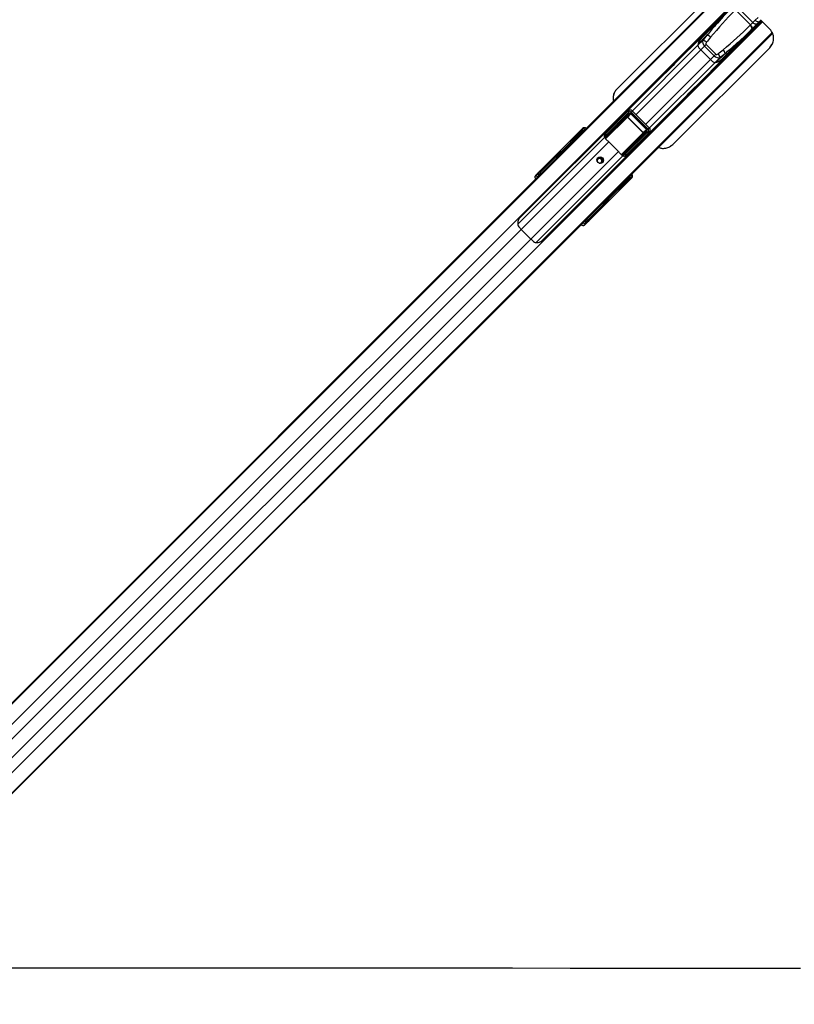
# Model space of a CAD drawing. Header units: millimetres. Extents: x 10 to 13239, y 20 to 10604.
# Tile 84 of 132: x 4197 to 4773, y 7202 to 7934. Entities that reach past the tile are written whole.
import ezdxf

# ---------------------------------------------------------------- set-up
doc = ezdxf.new("R2010")
doc.units = ezdxf.units.MM

msp = doc.modelspace()

# ---------------------------------------------------------------- linework, layer by layer
at = {"color": 8, "linetype": 'Continuous', "lineweight": 25}
for p, q in [((4002.25, 7236.71), (4722.74, 7957.2)), ((4608.71, 7843.68), (4722.34, 7957.3)), ((4010.14, 7229.32), (4731.38, 7950.57)), ((4028.03, 7211.43), (4749.27, 7932.68)), ((4737.31, 7922.68), (4748.21, 7933.59)), ((4743.71, 7933.84), (4745.89, 7936.03)), ((4748.02, 7933.91), (4746.95, 7932.83)), ((4035.41, 7203.55), (4756.5, 7924.63)), ((4642.43, 7810.06), (4756.64, 7924.27)), ((4652.47, 7866.49), (4701.19, 7915.21)), ((4655.23, 7863.73), (4703.28, 7911.77)), ((4662.43, 7856.53), (4710.47, 7904.58)), ((4665.2, 7853.77), (4713.92, 7902.49)), ((4652.43, 7866.53), (4651.49, 7865.58)), ((4632.45, 7845.78), (4648.4, 7861.73)), ((4648.63, 7861.61), (4632.6, 7845.58)), ((4615.89, 7851.6), (4616.12, 7851.83)), ((4616.03, 7851.46), (4616.26, 7851.69)), ((4616.42, 7851.66), (4616.41, 7851.67)), ((4644.32, 7833.93), (4660.32, 7849.93)), ((4660.44, 7849.7), (4644.5, 7833.76)), ((4665.23, 7853.73), (4664.29, 7852.79)), ((4567.3, 7782.14), (4631.81, 7846.66)), ((4569.89, 7778.15), (4635.07, 7843.33)), ((4607.41, 7842.65), (4606.62, 7843.31)), ((4606.69, 7843.44), (4607.51, 7842.75)), ((4611.17, 7846.41), (4610.92, 7846.66)), ((4611.36, 7847.11), (4611.62, 7846.86)), ((4611.74, 7848.43), (4611.45, 7848.13)), ((4612.52, 7847.76), (4611.84, 7848.32)), ((4612.12, 7847.87), (4611.89, 7847.64)), ((4612.15, 7847.39), (4611.89, 7847.64)), ((4611.91, 7848.45), (4612.62, 7847.86)), ((4631.94, 7846.6), (4632.36, 7847.13)), ((4576.85, 7771.19), (4642.03, 7836.37)), ((4580.84, 7768.6), (4645.36, 7833.11)), ((4647.14, 7832.96), (4647.63, 7833.6)), ((4583.94, 7820.62), (4584.62, 7819.86)), ((4583.7, 7818.93), (4583.19, 7819.5)), ((4645.56, 7812.92), (4645.81, 7812.66)), ((4646.34, 7813.19), (4646.09, 7813.44)), ((4646.58, 7813.42), (4646.34, 7813.19)), ((4647.02, 7813.14), (4646.46, 7813.81)), ((4646.56, 7813.92), (4647.16, 7813.21)), ((4646.84, 7812.75), (4647.13, 7813.04)), ((4650.39, 7817.56), (4650.16, 7817.33)), ((4650.53, 7817.42), (4650.3, 7817.19)), ((4650.37, 7817.71), (4650.36, 7817.72)), ((4650.7, 7816.53), (4650.66, 7816.49)), ((4642.01, 7807.92), (4641.35, 7808.71)), ((4641.45, 7808.81), (4642.14, 7807.99)), ((4645.37, 7812.21), (4645.11, 7812.47)), ((4646.74, 7812.53), (4646.7, 7812.49)), ((4618.2, 7784.49), (4617.64, 7784.99)), ((4618.56, 7785.92), (4619.32, 7785.24)), ((4041.34, 7249.6), (4569.89, 7778.15)), ((4048.31, 7242.64), (4576.85, 7771.19))]:
    msp.add_line(p, q, dxfattribs=at)
at = {"color": 7, "linetype": 'Continuous', "lineweight": 25}
for p, q in [((4607.24, 7842.48), (4722.12, 7957.36)), ((4713.15, 7954.8), (4641.06, 7882.9)), ((4732.01, 7949.93), (4568.64, 7786.56)), ((4726.1, 7942.81), (4703.55, 7920.26)), ((4740.21, 7930.34), (4729.04, 7941.51)), ((4730.79, 7943.26), (4741.96, 7932.09)), ((4585.26, 7769.94), (4748.63, 7933.31)), ((4739.88, 7930.01), (4740.21, 7930.34)), ((4741.96, 7932.09), (4740.21, 7930.34)), ((4740.21, 7930.34), (4740.21, 7930.34)), ((4745.34, 7931.22), (4741.84, 7927.72)), ((4741.96, 7932.09), (4743.71, 7933.83)), ((4741.96, 7932.09), (4741.96, 7932.09)), ((4743.71, 7933.83), (4743.71, 7933.84)), ((4746.95, 7932.83), (4745.34, 7931.22)), ((4748.02, 7933.91), (4746.95, 7932.83)), ((4754.51, 7927.47), (4747.65, 7934.28)), ((4641.24, 7808.59), (4756.71, 7924.07)), ((4701.37, 7916.14), (4707.93, 7922.69)), ((4741.51, 7927.39), (4718.96, 7904.85)), ((4737.05, 7922.93), (4737.31, 7922.68)), ((4741.84, 7927.72), (4741.51, 7927.39)), ((4704.49, 7922.06), (4684.6, 7902.17)), ((4704.89, 7918.92), (4701.19, 7915.21)), ((4706.09, 7914.58), (4707.22, 7915.71)), ((4707.22, 7915.71), (4714.42, 7908.52)), ((4754.56, 7913.42), (4756.28, 7915.88)), ((4682.45, 7841.5), (4754.55, 7913.4)), ((4682.46, 7841.52), (4754.56, 7913.42)), ((4706.09, 7914.58), (4703.28, 7911.77)), ((4710.47, 7904.58), (4703.28, 7911.77)), ((4713.28, 7907.39), (4706.09, 7914.58)), ((4713.28, 7907.39), (4714.42, 7908.52)), ((4714.84, 7902.67), (4721.39, 7909.23)), ((4754.56, 7913.42), (4754.55, 7913.4)), ((4700.87, 7885.9), (4720.76, 7905.79)), ((4713.28, 7907.39), (4710.47, 7904.58)), ((4717.62, 7906.19), (4713.92, 7902.49)), ((4677.19, 7894.75), (4646.87, 7864.43)), ((4663.13, 7848.17), (4693.45, 7878.48)), ((4632.51, 7849.43), (4649.43, 7866.39)), ((4649.92, 7865.46), (4632.63, 7848.13)), ((4632.7, 7847.14), (4649.92, 7864.36)), ((4650.39, 7864.12), (4633.17, 7846.9)), ((4639.55, 7857.14), (4646.58, 7864.17)), ((4645.93, 7863.85), (4646.09, 7863.69)), ((4645.94, 7863.86), (4646.1, 7863.7)), ((4649.43, 7866.39), (4646.58, 7864.17)), ((4649.67, 7866.6), (4646.84, 7864.4)), ((4648.4, 7861.73), (4650.39, 7864.12)), ((4651.26, 7864.33), (4649.12, 7861.76)), ((4651.26, 7864.33), (4651.47, 7864.54)), ((4663.03, 7852.56), (4651.26, 7864.33)), ((4651.47, 7864.54), (4663.24, 7852.77)), ((4664.29, 7852.79), (4651.49, 7865.58)), ((4665.23, 7853.73), (4652.43, 7866.53)), ((4649.02, 7861.66), (4649.12, 7861.76)), ((4660.36, 7850.32), (4649.02, 7861.66)), ((4649.12, 7861.76), (4660.46, 7850.42)), ((4583.59, 7821.44), (4614.73, 7852.58)), ((4583.62, 7821.68), (4615.4, 7853.47)), ((4614.72, 7850.78), (4611.91, 7848.45)), ((4611.96, 7849.2), (4614.7, 7851.46)), ((4615.19, 7851.96), (4613.2, 7850.37)), ((4613.24, 7850.41), (4613.2, 7850.37)), ((4615.23, 7851.99), (4613.24, 7850.41)), ((4614.7, 7851.46), (4615.19, 7851.96)), ((4614.73, 7852.58), (4615.4, 7853.47)), ((4614.96, 7850.66), (4615.4, 7851.11)), ((4615.1, 7850.52), (4614.96, 7850.66)), ((4615.1, 7850.52), (4615.54, 7850.97)), ((4615.19, 7851.96), (4615.23, 7851.99)), ((4615.89, 7851.6), (4615.4, 7851.11)), ((4615.4, 7851.11), (4615.54, 7850.97)), ((4615.54, 7850.97), (4616.03, 7851.46)), ((4616.03, 7851.46), (4615.89, 7851.6)), ((4616.26, 7851.69), (4616.12, 7851.83)), ((4645.6, 7834.47), (4662.82, 7851.69)), ((4663.07, 7851.22), (4645.84, 7834)), ((4646.83, 7833.93), (4664.16, 7851.21)), ((4665.09, 7850.73), (4648.13, 7833.81)), ((4660.36, 7850.32), (4660.46, 7850.42)), ((4662.82, 7851.69), (4660.44, 7849.7)), ((4660.46, 7850.42), (4663.03, 7852.56)), ((4662.88, 7847.87), (4665.09, 7850.73)), ((4663.03, 7852.56), (4663.24, 7852.77)), ((4663.11, 7848.13), (4665.3, 7850.97)), ((4606.62, 7843.31), (4583.94, 7820.62)), ((4605.22, 7840.18), (4608.07, 7842.84)), ((4605.22, 7840.18), (4607.38, 7842.34)), ((4606.16, 7841.4), (4607.24, 7842.48)), ((4606.65, 7844.15), (4610.65, 7847.46)), ((4610.68, 7846.78), (4606.67, 7843.46)), ((4607.38, 7842.34), (4607.7, 7842.64)), ((4607.38, 7842.34), (4607.63, 7842.6)), ((4607.63, 7842.6), (4608.71, 7843.68)), ((4607.7, 7842.64), (4607.63, 7842.6)), ((4611.19, 7848), (4608.22, 7845.64)), ((4608.28, 7845.69), (4608.22, 7845.64)), ((4611.23, 7848.04), (4608.28, 7845.69)), ((4608.98, 7843.85), (4608.71, 7843.68)), ((4610.65, 7847.46), (4611.19, 7848)), ((4611.36, 7847.11), (4610.92, 7846.66)), ((4611.23, 7848.04), (4611.19, 7848)), ((4611.89, 7847.64), (4611.36, 7847.11)), ((4612.38, 7847.62), (4612.12, 7847.87)), ((4635.07, 7843.33), (4642.03, 7836.37)), ((4655.84, 7840.85), (4662.88, 7847.87)), ((4662.39, 7847.39), (4662.55, 7847.23)), ((4662.4, 7847.4), (4662.56, 7847.24)), ((4000.78, 7235.75), (4605.22, 7840.18)), ((4597.33, 7832.57), (4599.49, 7834.73)), ((4599.49, 7834.73), (4606.16, 7841.4)), ((4682.46, 7841.52), (4682.45, 7841.5)), ((3999.31, 7234.55), (4597.33, 7832.57)), ((4646.95, 7833.56), (4645.83, 7833.66)), ((4580, 7817.56), (4581.33, 7818.9)), ((4580.95, 7818.81), (4580, 7817.56)), ((4581.33, 7818.9), (4581.81, 7819.53)), ((4583.19, 7819.5), (4582.72, 7818.87)), ((4651.28, 7816.03), (4620.15, 7784.89)), ((4620.39, 7784.91), (4652.17, 7816.7)), ((4645.37, 7812.21), (4645.81, 7812.66)), ((4645.81, 7812.66), (4646.34, 7813.19)), ((4646.58, 7813.42), (4646.32, 7813.68)), ((4647.16, 7813.21), (4649.48, 7816.01)), ((4650.16, 7815.99), (4647.9, 7813.26)), ((4649.07, 7814.5), (4650.66, 7816.49)), ((4649.11, 7814.54), (4650.69, 7816.53)), ((4649.67, 7816.84), (4649.22, 7816.39)), ((4649.36, 7816.25), (4649.22, 7816.39)), ((4649.81, 7816.7), (4649.36, 7816.25)), ((4650.16, 7817.33), (4649.67, 7816.84)), ((4649.67, 7816.84), (4649.81, 7816.7)), ((4649.81, 7816.7), (4650.3, 7817.19)), ((4650.3, 7817.19), (4650.16, 7817.33)), ((4650.66, 7816.49), (4650.16, 7815.99)), ((4650.39, 7817.56), (4650.29, 7817.65)), ((4650.53, 7817.42), (4650.39, 7817.56)), ((4652.17, 7816.7), (4651.28, 7816.03)), ((4034.45, 7202.08), (4639.28, 7806.91)), ((4619.32, 7785.24), (4642.01, 7807.92)), ((4633.84, 7801.2), (4640.16, 7807.51)), ((4639.28, 7806.91), (4642.43, 7810.06)), ((4641.53, 7809.34), (4639.28, 7806.91)), ((4640.16, 7807.51), (4641.24, 7808.59)), ((4642.16, 7807.97), (4645.48, 7811.97)), ((4642.43, 7810.06), (4642.55, 7810.25)), ((4646.17, 7811.95), (4642.85, 7807.95)), ((4644.34, 7809.52), (4646.7, 7812.49)), ((4644.34, 7809.52), (4644.39, 7809.58)), ((4644.39, 7809.58), (4646.74, 7812.53)), ((4646.7, 7812.49), (4646.17, 7811.95)), ((4183.74, 7351.1), (4631.69, 7799.05)), ((4631.69, 7799.05), (4633.84, 7801.2)), ((4617.57, 7784.02), (4618.2, 7784.49)), ((4569.89, 7778.15), (4576.85, 7771.19)), ((4617.6, 7782.63), (4616.27, 7781.3)), ((4617.51, 7782.24), (4616.27, 7781.3)), ((4618.23, 7783.11), (4617.6, 7782.63))]:
    msp.add_line(p, q, dxfattribs=at)
at = {"color": 7, "linetype": 'Continuous', "lineweight": 25, "flags": 128}
for points in [[(4745.34, 7931.22), (4745.05, 7931.02), (4744.7, 7930.9), (4744.28, 7930.88), (4743.83, 7930.96), (4743.35, 7931.12), (4742.87, 7931.37), (4742.4, 7931.7), (4741.96, 7932.09)], [(4746.95, 7932.83), (4746.69, 7932.65), (4746.36, 7932.56), (4745.97, 7932.57), (4745.53, 7932.66), (4745.07, 7932.84), (4744.6, 7933.11), (4744.14, 7933.44), (4743.71, 7933.83)], [(4684.6, 7902.17), (4684.6, 7902.17), (4683.87, 7901.41), (4682.72, 7900.18), (4681.29, 7898.68), (4680.53, 7897.9), (4679.79, 7897.16), (4679.09, 7896.46), (4678.45, 7895.84), (4677.47, 7894.93), (4677.02, 7894.56), (4677.19, 7894.75), (4677.19, 7894.75)], [(4693.45, 7878.48), (4693.45, 7878.48), (4693.26, 7878.32), (4693.64, 7878.77), (4694.55, 7879.75), (4695.16, 7880.39), (4695.86, 7881.09), (4696.61, 7881.83), (4697.39, 7882.59), (4698.88, 7884.02), (4700.11, 7885.18), (4700.87, 7885.9), (4700.87, 7885.9)], [(4630.34, 7828.1), (4629.57, 7827.6), (4628.64, 7827.44), (4627.71, 7827.65), (4626.91, 7828.2), (4626.36, 7829.01), (4626.14, 7829.94), (4626.3, 7830.86), (4626.8, 7831.64), (4627.57, 7832.14), (4628.5, 7832.29), (4629.43, 7832.08), (4630.23, 7831.53), (4630.78, 7830.73), (4631, 7829.79), (4630.84, 7828.87), (4630.34, 7828.1)], [(4583.59, 7821.44), (4583.56, 7821.39), (4583.56, 7821.31), (4583.57, 7821.22), (4583.61, 7821.11), (4583.67, 7821), (4583.74, 7820.88), (4583.83, 7820.75), (4583.94, 7820.62)], [(4620.15, 7784.89), (4620.09, 7784.86), (4620.01, 7784.86), (4619.92, 7784.87), (4619.81, 7784.91), (4619.7, 7784.97), (4619.58, 7785.04), (4619.45, 7785.13), (4619.32, 7785.24)], [(4067.75, 7229.32), (4092.19, 7229.31), (4135.02, 7229.29), (4177.85, 7229.27), (4220.68, 7229.25), (4263.52, 7229.23), (4306.35, 7229.21), (4349.18, 7229.19), (4392.01, 7229.17), (4434.85, 7229.15), (4477.68, 7229.13), (4520.51, 7229.11), (4563.34, 7229.09), (4606.18, 7229.07), (4649.01, 7229.05), (4691.84, 7229.02), (4734.67, 7229), (4777.51, 7228.98)]]:
    msp.add_lwpolyline(points, dxfattribs=at)
at = {"color": 7, "linetype": 'Continuous', "lineweight": 25}
for centre, radius, start, end in [((4737.73, 7926.86), 3.82, 8.12537, 55.71468), ((4738.06, 7927.18), 3.82, 8.1284, 55.71165), ((4712.73, 7913.78), 11.63, 117.19131, 172.93126), ((4706.85, 7917.52), 5.28, 44.41951, 78.24786), ((4737.66, 7923.04), 0.5, 226, 315), ((4717.9, 7912.32), 16.97, 167.00259, 170.18711), ((4706.9, 7916.33), 5.82, 191.0614, 231.51421), ((4709.58, 7914.45), 8.38, 136.04349, 168.34983), ((4703.75, 7913.56), 5.48, 45.52826, 78.01805), ((4712.48, 7914.03), 11.63, 277.06874, 332.80869), ((4712.26, 7905.05), 5.48, 11.98195, 44.47174), ((4716.23, 7908.15), 5.28, 11.75214, 45.58049), ((4715.03, 7908.2), 5.82, 218.48579, 258.9386), ((4711.02, 7919.2), 16.97, 279.81289, 282.99741), ((4713.15, 7910.88), 8.38, 281.65017, 313.95651), ((4650.53, 7866.37), 1.09, 178.73802, 236.07696), ((4650.38, 7864.67), 0.546, 214.00024, 271.34479), ((4648.41, 7861.46), 0.273, 34.03168, 91.31335), ((4611.86, 7849.24), 0.111, 335.66025, 36.31904), ((4613.09, 7850.42), 0.119, 337.04439, 38.19548), ((4615.06, 7851.13), 0.49, 137.34059, 226.13337), ((4660.16, 7849.7), 0.273, 358.68665, 55.96832), ((4663.37, 7851.67), 0.546, 178.65521, 235.99976), ((4665.07, 7851.82), 1.09, 213.92304, 271.26198), ((4612.72, 7834.83), 9.29, 123.24235, 134.95654), ((4606.29, 7843.56), 0.393, 322.74226, 345.22492), ((4606.28, 7843.58), 0.434, 321.72792, 341.74624), ((4606.58, 7844.19), 0.0808, 328.61384, 24.54236), ((4613.81, 7835.91), 9.29, 123.243, 134.95589), ((4608.14, 7845.68), 0.0895, 330.88001, 28.90619), ((4611.02, 7847.13), 0.491, 137.34707, 226.11965), ((4611.34, 7848.96), 0.667, 307.04969, 319.04154), ((4611.5, 7848.59), 0.433, 321.71628, 341.75788), ((4632.66, 7848.86), 0.729, 237.16756, 267.56804), ((4632.57, 7848.78), 0.306, 116.51556, 150.37638), ((4632.49, 7848.08), 0.96, 262.41313, 282.66513), ((4632.84, 7847.29), 0.505, 198.68469, 309.92111), ((4633.15, 7847.45), 0.546, 213.97082, 271.3742), ((4613.95, 7822.24), 29.85, 44.96303, 50.39564), ((4620.94, 7815.25), 29.85, 39.60436, 45.03697), ((4627.94, 7829.36), 1.64, 41.94071, 190.15171), ((4627.89, 7829.19), 2.52, 327.66887, 122.33113), ((4628.08, 7829.23), 1.64, 259.33206, 48.57552), ((4645.99, 7834.14), 0.505, 140.07889, 251.31531), ((4646.15, 7834.45), 0.546, 178.6258, 236.02918), ((4646.78, 7833.79), 0.96, 167.33487, 187.58687), ((4647.56, 7833.96), 0.729, 182.43196, 212.83244), ((4647.48, 7833.87), 0.306, 299.62362, 333.48444), ((4582.01, 7818.18), 0.99, 44.43581, 133.23993), ((4582.49, 7818.81), 0.99, 44.43773, 133.24156), ((4647.29, 7812.8), 0.433, 108.24212, 128.28372), ((4647.66, 7812.64), 0.667, 130.95846, 142.95031), ((4647.95, 7813.16), 0.111, 53.68096, 114.33975), ((4649.12, 7814.39), 0.119, 51.80452, 112.95561), ((4649.83, 7816.35), 0.49, 223.86663, 312.65941), ((4633.59, 7814.07), 9.29, 315.04217, 326.62305), ((4634.66, 7815.16), 9.29, 315.04346, 326.75765), ((4642.28, 7807.58), 0.434, 108.25376, 128.27208), ((4642.26, 7807.59), 0.393, 104.77508, 127.25774), ((4642.9, 7807.88), 0.0808, 65.45764, 121.38616), ((4644.39, 7809.44), 0.0895, 61.09381, 119.11999), ((4645.83, 7812.31), 0.491, 223.88035, 312.65293), ((4616.88, 7783.31), 0.99, 316.76007, 45.56419), ((4617.51, 7783.79), 0.99, 316.75844, 45.56227), ((4585.76, 7794.07), 22.47, 217.85779, 225.08241), ((4592.77, 7787.06), 22.47, 224.91759, 232.14221)]:
    msp.add_arc(centre, radius, start, end, dxfattribs=at)
at = {"color": 8, "linetype": 'Continuous', "lineweight": 25}
for centre, radius, start, end in [((4615.56, 7852.47), 0.841, 172.28503, 229.93561), ((4620.57, 7847.53), 5.87, 131.25138, 135.15225), ((4646.23, 7821.87), 5.87, 314.84775, 318.74862), ((4651.17, 7816.86), 0.841, 220.06439, 277.71497)]:
    msp.add_arc(centre, radius, start, end, dxfattribs=at)
at = {"color": 7, "linetype": 'Continuous', "lineweight": 25}
for centre, major_axis, ratio, start_param, end_param in [((4783.16, 7886.73), (102.93, 102.93), 0.52897, 1.570796, 1.756692), ((4782.67, 7886.24), (103.57, 103.57), 0.546189, 1.570796, 1.689267), ((4685.44, 7984.46), (102.93, 102.93), 0.52897, 4.526493, 4.712389), ((4815.47, 7870.64), (150.12, 150.12), 0.54085, 1.756692, 1.77985), ((4684.94, 7983.96), (103.57, 103.57), 0.546189, 4.59378, 4.712389), ((4708.07, 7916.56), (2.83, -2.83), 0.698512, 3.350646, 4.712389), ((4708.56, 7917.05), (1.34, 1.34), 0.52897, 1.77985, 3.141593), ((4815.96, 7871.14), (149.48, 149.48), 0.52897, 1.756692, 1.77985), ((4715.75, 7909.86), (1.34, 1.34), 0.52897, 3.141593, 4.503335), ((4669.84, 8017.26), (149.48, 149.48), 0.52897, 4.503335, 4.526493), ((4669.35, 8016.77), (150.12, 150.12), 0.54085, 4.503335, 4.526493), ((4715.26, 7909.36), (2.83, -2.83), 0.698512, 4.712389, 6.074132), ((4648.04, 7862.81), (1.79, 1.51), 0.854634, 1.522988, 1.671578), ((4650.88, 7865.01), (1.6, 1.4), 0.940187, 0.059333, 1.658235), ((4650.65, 7864.78), (0.894, 0.754), 0.854634, 0.072676, 1.671578), ((4650.6, 7863.63), (0.827, 0.943), 0.797087, 6.23128, 7.772394), ((4650.72, 7863.75), (0.518, 0.597), 0.632585, 6.230126, 7.77124), ((4647.95, 7866.85), (95.53, 95.89), 0.006712, 4.539349, 4.617625), ((4648.74, 7861.37), (0.365, 0.405), 0.916168, 6.241314, 7.782428), ((4648.8, 7861.43), (0.207, 0.236), 0.797087, 6.23128, 7.772394), ((4636.92, 7873.37), (37.02, 35.61), 0.000651, 3.971336, 4.015485), ((4637.1, 7873.19), (37.2, 35.43), 0.000855, 3.969608, 4.013757), ((4615.22, 7850.92), (0.53, -0.53), 0.348846, 1.570796, 3.106686), ((4614.89, 7850.6), (0.177, -0.177), 0.370758, 1.570796, 3.106686), ((4616.12, 7851.13), (-1.17, 1.64), 0.931511, 4.864623, 6.436576), ((4615.72, 7851.42), (0.53, -0.53), 0.326935, 1.570796, 3.106686), ((4616.74, 7851.96), (-0.87, 1.85), 0.907039, 5.027076, 6.599028), ((4660.13, 7850.1), (0.236, 0.207), 0.797087, 4.793976, 6.33509), ((4660.07, 7850.04), (0.405, 0.365), 0.916168, 4.783943, 6.325057), ((4662.45, 7852.02), (0.597, 0.518), 0.632585, 4.795131, 6.336245), ((4662.33, 7851.9), (0.943, 0.827), 0.797087, 4.793976, 6.33509), ((4663.48, 7851.95), (0.754, 0.894), 0.854634, 4.611607, 6.210509), ((4663.71, 7852.18), (1.4, 1.6), 0.940187, 4.624951, 6.223853), ((4656.06, 7778.16), (111.12, 111.12), 0.509091, 1.500983, 1.570796), ((4606.24, 7842.68), (0.707, -0.707), 0.718967, 1.745329, 1.771359), ((4637.1, 7873.19), (37.2, 35.43), 0.000855, 3.75288, 3.822714), ((4636.92, 7873.37), (37.02, 35.61), 0.000651, 3.754608, 3.824442), ((4606.41, 7842.85), (0.884, -0.884), 0.503808, 1.745329, 1.771359), ((4608.17, 7843.04), (0.881, 0.84), 0.065777, 4.534019, 6.629421), ((4611.18, 7846.93), (0.53, -0.53), 0.348846, 1.570796, 3.106686), ((4610.85, 7846.6), (0.177, -0.177), 0.370758, 1.570796, 3.106686), ((4611.72, 7847.47), (0.53, -0.53), 0.326935, 1.570796, 3.106686), ((4612.53, 7848.98), (0.807, 0.53), 0.773972, 3.176658, 3.370659), ((4612.44, 7848.95), (0.606, 0.412), 0.678627, 3.173389, 3.36739), ((4609.43, 7817.11), (33.9, 41.6), 0.011002, 0.781478, 0.820681), ((4636.34, 7848.6), (2.88, 2.88), 0.821678, 2.385137, 2.661507), ((4661.51, 7849.34), (1.51, 1.79), 0.854634, 4.611607, 4.760197), ((4653.9, 7776), (111.12, 111.12), 0.509091, 1.500983, 1.570796), ((4665.55, 7849.25), (95.89, 95.53), 0.006712, 1.665561, 1.743859), ((4615.81, 7810.73), (41.6, 33.9), 0.011002, 5.462504, 5.501708), ((4647.3, 7837.64), (2.88, 2.88), 0.821678, 3.621679, 3.898049), ((4582.94, 7820.81), (2.09, 2.16), 0.043788, 1.198143, 2.793689), ((4583.14, 7820.86), (1.39, 1.44), 0.043788, 1.198143, 2.793689), ((4583.86, 7820.17), (0.639, 0.785), 0.245827, 1.16175, 2.757297), ((4582.15, 7815.48), (-2.12, 2.12), 0.333237, 0.046003, 1.102064), ((4645.63, 7812.48), (0.53, -0.53), 0.348846, 0.034907, 1.570796), ((4646.17, 7813.02), (0.53, -0.53), 0.326935, 0.034907, 1.570796), ((4647.68, 7813.83), (0.53, 0.807), 0.773972, 2.912527, 3.106527), ((4647.65, 7813.74), (0.412, 0.606), 0.678627, 2.915796, 3.109796), ((4671.89, 7838.4), (35.43, 37.2), 0.000855, 2.269428, 2.313578), ((4672.07, 7838.22), (35.61, 37.02), 0.000651, 2.267701, 2.31185), ((4649.3, 7816.19), (0.177, -0.177), 0.370758, 0.034907, 1.570796), ((4649.63, 7816.52), (0.53, -0.53), 0.348846, 0.034907, 1.570796), ((4650.12, 7817.02), (0.53, -0.53), 0.326935, 0.034907, 1.570796), ((4649.83, 7817.42), (1.64, -1.17), 0.931511, 6.129795, 7.701747), ((4650.66, 7818.04), (1.85, -0.87), 0.907039, 5.967342, 7.539295), ((4575.12, 7855.62), (110.67, 110.67), 0.511129, 4.712389, 4.782202), ((4577.27, 7857.77), (110.67, 110.67), 0.511129, 4.712389, 4.781395), ((4641.74, 7809.44), (0.84, 0.881), 0.065777, 5.936949, 8.034447), ((4641.39, 7807.54), (0.707, -0.707), 0.718967, 1.370234, 1.396263), ((4641.55, 7807.71), (0.884, -0.884), 0.503808, 1.370234, 1.396263), ((4671.89, 7838.4), (35.43, 37.2), 0.000855, 2.460471, 2.530305), ((4672.07, 7838.22), (35.61, 37.02), 0.000651, 2.458744, 2.528577), ((4645.3, 7812.15), (0.177, -0.177), 0.370758, 0.034907, 1.570796), ((4619.51, 7784.24), (2.16, 2.09), 0.043788, 3.489496, 5.085042), ((4618.87, 7785.16), (0.785, 0.639), 0.245827, 3.525889, 5.121435), ((4619.56, 7784.44), (1.44, 1.39), 0.043788, 3.489496, 5.085042), ((4614.18, 7783.45), (2.12, -2.12), 0.333237, 5.181121, 6.237182)]:
    msp.add_ellipse(centre, major_axis=major_axis, ratio=ratio, start_param=start_param, end_param=end_param, dxfattribs=at)
at = {"color": 8, "linetype": 'Continuous', "lineweight": 25}
for centre, major_axis, ratio, start_param, end_param in [((4782.67, 7886.24), (103.57, 103.57), 0.546189, 1.689267, 1.756692), ((4684.94, 7983.96), (103.57, 103.57), 0.546189, 4.526493, 4.59378), ((4615.03, 7850.46), (0.177, -0.177), 0.370758, 1.016436, 1.570796), ((4615.75, 7851.01), (-0.434, 0.923), 0.907039, 5.027076, 5.575623), ((4642.74, 7858.02), (17.25, 14.06), 0.01113, 4.008856, 4.068857), ((4656.72, 7844.04), (14.06, 17.25), 0.01113, 2.214328, 2.274329), ((4583.49, 7816.81), (2.12, -2.12), 0.333168, 3.187458, 4.244391), ((4584.15, 7817.48), (-1.41, 1.41), 0.333237, 0.046003, 0.827843), ((4649.16, 7816.33), (0.177, -0.177), 0.370758, 1.570796, 2.125156), ((4649.71, 7817.05), (0.923, -0.434), 0.907039, 0.933531, 1.256109), ((4616.18, 7785.45), (1.41, -1.41), 0.333237, 5.455342, 6.237182), ((4615.51, 7784.79), (-2.12, 2.12), 0.333168, 2.038794, 3.095727)]:
    msp.add_ellipse(centre, major_axis=major_axis, ratio=ratio, start_param=start_param, end_param=end_param, dxfattribs=at)
at = {"color": 7, "linetype": 'Continuous', "lineweight": 25}
for points, knots in [([(4754.55, 7913.4), (4755.29, 7914.32), (4756.78, 7916.15), (4757.62, 7919.61), (4757.35, 7922.57), (4756.48, 7924.83), (4755.59, 7926.3), (4754.84, 7927.12), (4754.51, 7927.47)], [0, 0, 0, 0, 0.22213, 0.443867, 0.675118, 0.792237, 0.909317, 1, 1, 1, 1]), ([(4641.06, 7882.9), (4640.36, 7882.07), (4638.97, 7880.41), (4638.12, 7877.22), (4637.98, 7874.84), (4638.38, 7873.75), (4638.42, 7873.66)], [0, 0, 0, 0, 0.327656, 0.655971, 0.96996, 1, 1, 1, 1]), ([(4639.31, 7880.47), (4639.27, 7880.41), (4638.59, 7879.49), (4638.18, 7877.2), (4637.99, 7874.85), (4638.39, 7873.76), (4638.43, 7873.67)], [0, 0, 0, 0, 0.0307382, 0.5036671, 0.955971, 1, 1, 1, 1]), ([(4611.74, 7848.43), (4611.71, 7848.48), (4611.65, 7848.59), (4611.64, 7848.77), (4611.69, 7848.96), (4611.8, 7849.15), (4611.89, 7849.25), (4611.95, 7849.31)], [0, 0, 0, 0, 0.183711, 0.357747, 0.545897, 0.746184, 1, 1, 1, 1]), ([(4611.96, 7849.2), (4611.92, 7849.16), (4611.85, 7849.08), (4611.77, 7848.94), (4611.74, 7848.79), (4611.77, 7848.65), (4611.82, 7848.57), (4611.84, 7848.52)], [0, 0, 0, 0, 0.261714, 0.454768, 0.634233, 0.807834, 1, 1, 1, 1]), ([(4616.12, 7851.83), (4616.09, 7851.87), (4615.98, 7851.96), (4615.81, 7852.07), (4615.6, 7852.12), (4615.4, 7852.1), (4615.29, 7852.03), (4615.23, 7851.99)], [0, 0, 0, 0, 0.152108, 0.419106, 0.623591, 0.79839, 1, 1, 1, 1]), ([(4616.35, 7851.59), (4616.34, 7851.61), (4616.31, 7851.64), (4616.28, 7851.67), (4616.26, 7851.69)], [0, 0, 0, 0, 0.47713, 1, 1, 1, 1]), ([(4632.96, 7850.88), (4632.96, 7850.88), (4632.75, 7850.66), (4632.24, 7850.06), (4631.72, 7849.04), (4631.53, 7847.98), (4631.59, 7847.19), (4631.74, 7846.82), (4631.81, 7846.66)], [0, 0, 0, 0, 0.002671, 0.195362, 0.507163, 0.721957, 0.874867, 1, 1, 1, 1]), ([(4632.51, 7849.43), (4632.51, 7849.43), (4632.46, 7849.37), (4632.36, 7849.22), (4632.32, 7849.04), (4632.31, 7848.93)], [0, 0, 0, 0, 0.010768, 0.412533, 1, 1, 1, 1]), ([(4632.51, 7849.43), (4632.51, 7849.43), (4632.48, 7849.39), (4632.42, 7849.29), (4632.43, 7849.14), (4632.43, 7849.05)], [0, 0, 0, 0, 0.010772, 0.412566, 1, 1, 1, 1]), ([(4606.6, 7843.32), (4606.59, 7843.33), (4606.53, 7843.38), (4606.45, 7843.48), (4606.39, 7843.65), (4606.39, 7843.81), (4606.45, 7843.96), (4606.54, 7844.11), (4606.62, 7844.19), (4606.66, 7844.23)], [0, 0, 0, 0, 0.032375, 0.222053, 0.381173, 0.543369, 0.672788, 0.834724, 1, 1, 1, 1]), ([(4606.65, 7844.15), (4606.62, 7844.12), (4606.57, 7844.07), (4606.52, 7843.99), (4606.49, 7843.93), (4606.48, 7843.88), (4606.47, 7843.81), (4606.48, 7843.71), (4606.53, 7843.59), (4606.61, 7843.51), (4606.66, 7843.47), (4606.67, 7843.46)], [0, 0, 0, 0, 0.1655514, 0.2835937, 0.3149346, 0.413522, 0.4334116, 0.5928997, 0.7604708, 0.965189, 1, 1, 1, 1]), ([(4612.12, 7847.87), (4612.09, 7847.91), (4611.98, 7848.01), (4611.81, 7848.11), (4611.6, 7848.16), (4611.4, 7848.14), (4611.29, 7848.07), (4611.23, 7848.04)], [0, 0, 0, 0, 0.152104, 0.419073, 0.623577, 0.798346, 1, 1, 1, 1]), ([(4631.81, 7846.66), (4632.04, 7846.29), (4632.35, 7845.78), (4632.84, 7845.36), (4632.98, 7845.24)], [0, 0, 0, 0, 0.720131, 1, 1, 1, 1]), ([(4632.36, 7847.13), (4632.32, 7847.33), (4632.25, 7847.7), (4632.26, 7848.08), (4632.27, 7848.25)], [0, 0, 0, 0, 0.544714, 1, 1, 1, 1]), ([(4632.27, 7848.25), (4632.27, 7848.39), (4632.28, 7848.57), (4632.3, 7848.81), (4632.3, 7848.89), (4632.31, 7848.93)], [0, 0, 0, 0, 0.592802, 0.815819, 1, 1, 1, 1]), ([(4632.43, 7849.05), (4632.44, 7849), (4632.46, 7848.88), (4632.51, 7848.62), (4632.57, 7848.36), (4632.62, 7848.18), (4632.63, 7848.13)], [0, 0, 0, 0, 0.205545, 0.434398, 0.855268, 1, 1, 1, 1]), ([(4671.96, 7839.32), (4672.66, 7839.06), (4674.35, 7838.44), (4677.27, 7838.63), (4680.22, 7839.61), (4681.72, 7840.88), (4682.45, 7841.5)], [0, 0, 0, 0, 0.193494, 0.470146, 0.741798, 1, 1, 1, 1]), ([(4671.98, 7839.33), (4672.67, 7839.08), (4674.36, 7838.46), (4677.28, 7838.64), (4680.23, 7839.63), (4681.73, 7840.9), (4682.46, 7841.52)], [0, 0, 0, 0, 0.193119, 0.4699, 0.741678, 1, 1, 1, 1]), ([(4643.94, 7834.28), (4644.26, 7833.94), (4644.71, 7833.47), (4645.22, 7833.19), (4645.36, 7833.11)], [0, 0, 0, 0, 0.719859, 1, 1, 1, 1]), ([(4645.36, 7833.11), (4645.52, 7833.04), (4645.89, 7832.89), (4646.68, 7832.83), (4647.75, 7833.02), (4648.76, 7833.54), (4649.36, 7834.05), (4649.58, 7834.26), (4649.58, 7834.26)], [0, 0, 0, 0, 0.125133, 0.278043, 0.492837, 0.804638, 0.997329, 1, 1, 1, 1]), ([(4646.83, 7833.93), (4646.97, 7833.89), (4647.15, 7833.85), (4647.41, 7833.79), (4647.58, 7833.76), (4647.7, 7833.74), (4647.75, 7833.73)], [0, 0, 0, 0, 0.425555, 0.56566, 0.794482, 1, 1, 1, 1]), ([(4647.63, 7833.6), (4647.59, 7833.6), (4647.51, 7833.6), (4647.28, 7833.58), (4647.09, 7833.57), (4646.95, 7833.56)], [0, 0, 0, 0, 0.184181, 0.407198, 1, 1, 1, 1]), ([(4648.13, 7833.81), (4648.13, 7833.81), (4648.07, 7833.76), (4647.92, 7833.65), (4647.74, 7833.62), (4647.63, 7833.6)], [0, 0, 0, 0, 0.010767, 0.423169, 1, 1, 1, 1]), ([(4648.13, 7833.81), (4648.13, 7833.81), (4648.09, 7833.78), (4647.99, 7833.72), (4647.84, 7833.73), (4647.75, 7833.73)], [0, 0, 0, 0, 0.010771, 0.423097, 1, 1, 1, 1]), ([(4646.74, 7812.53), (4646.78, 7812.59), (4646.84, 7812.69), (4646.86, 7812.86), (4646.84, 7813.01), (4646.78, 7813.16), (4646.69, 7813.3), (4646.61, 7813.39), (4646.58, 7813.42)], [0, 0, 0, 0, 0.199843, 0.351116, 0.493538, 0.64446, 0.849031, 1, 1, 1, 1]), ([(4648.01, 7813.25), (4647.97, 7813.21), (4647.88, 7813.12), (4647.72, 7813.01), (4647.52, 7812.94), (4647.31, 7812.94), (4647.19, 7813.01), (4647.13, 7813.04)], [0, 0, 0, 0, 0.189703, 0.388006, 0.597555, 0.80439, 1, 1, 1, 1]), ([(4647.22, 7813.14), (4647.27, 7813.11), (4647.35, 7813.06), (4647.46, 7813.05), (4647.55, 7813.05), (4647.62, 7813.07), (4647.71, 7813.11), (4647.81, 7813.17), (4647.87, 7813.23), (4647.9, 7813.26)], [0, 0, 0, 0, 0.204019, 0.368358, 0.408961, 0.562572, 0.608527, 0.802719, 1, 1, 1, 1]), ([(4650.69, 7816.53), (4650.73, 7816.59), (4650.79, 7816.69), (4650.82, 7816.86), (4650.8, 7817.01), (4650.74, 7817.16), (4650.65, 7817.3), (4650.57, 7817.39), (4650.53, 7817.42)], [0, 0, 0, 0, 0.199828, 0.351058, 0.493548, 0.644434, 0.849045, 1, 1, 1, 1]), ([(4642.93, 7807.96), (4642.89, 7807.92), (4642.81, 7807.84), (4642.68, 7807.75), (4642.53, 7807.69), (4642.37, 7807.68), (4642.25, 7807.72), (4642.13, 7807.79), (4642.07, 7807.85), (4642.02, 7807.9)], [0, 0, 0, 0, 0.167745, 0.309426, 0.442117, 0.597379, 0.769247, 0.800222, 1, 1, 1, 1]), ([(4642.16, 7807.97), (4642.2, 7807.92), (4642.28, 7807.83), (4642.42, 7807.77), (4642.55, 7807.76), (4642.62, 7807.79), (4642.69, 7807.82), (4642.72, 7807.84), (4642.79, 7807.89), (4642.82, 7807.92), (4642.85, 7807.95)], [0, 0, 0, 0, 0.2158362, 0.428935, 0.5801915, 0.6862012, 0.7010369, 0.813415, 0.8319708, 1, 1, 1, 1]), ([(4568.64, 7786.56), (4568.47, 7786.37), (4568.08, 7785.92), (4567.51, 7784.84), (4567.15, 7783.42), (4567.18, 7781.73), (4567.74, 7780.75), (4568.02, 7780.28)], [0, 0, 0, 0, 0.109623, 0.2567323, 0.4997873, 0.7551752, 1, 1, 1, 1]), ([(4578.98, 7769.31), (4579.39, 7769.07), (4580.21, 7768.58), (4581.73, 7768.42), (4583.11, 7768.66), (4584.22, 7769.15), (4584.88, 7769.59), (4585.17, 7769.85), (4585.26, 7769.94)], [0, 0, 0, 0, 0.2129268, 0.4246068, 0.676769, 0.83003, 0.9444882, 1, 1, 1, 1])]:
    msp.add_open_spline(points, degree=3, knots=knots, dxfattribs=at)
at = {"color": 8, "linetype": 'Continuous', "lineweight": 25}
for points, knots in [([(4613.18, 7850.49), (4613.2, 7850.51), (4613.33, 7850.63), (4613.52, 7850.76), (4613.7, 7850.81), (4613.76, 7850.82)], [0, 0, 0, 0, 0.138092, 0.755163, 1, 1, 1, 1]), ([(4608.22, 7845.73), (4608.24, 7845.75), (4608.38, 7845.87), (4608.54, 7845.99), (4608.69, 7846.03), (4608.72, 7846.04)], [0, 0, 0, 0, 0.1602095, 0.8447161, 1, 1, 1, 1]), ([(4632.31, 7848.93), (4632.16, 7848.82), (4631.94, 7848.65), (4631.73, 7848.49), (4631.66, 7848.44)], [0, 0, 0, 0, 0.675145, 1, 1, 1, 1]), ([(4645.83, 7833.66), (4645.73, 7833.58), (4645.53, 7833.42), (4645.34, 7833.26), (4645.24, 7833.18)], [0, 0, 0, 0, 0.49256, 1, 1, 1, 1]), ([(4649.52, 7815.05), (4649.48, 7814.95), (4649.42, 7814.74), (4649.27, 7814.57), (4649.19, 7814.48)], [0, 0, 0, 0, 0.4952204, 1, 1, 1, 1]), ([(4644.71, 7809.98), (4644.69, 7809.91), (4644.63, 7809.75), (4644.5, 7809.6), (4644.43, 7809.52)], [0, 0, 0, 0, 0.402601, 1, 1, 1, 1])]:
    msp.add_open_spline(points, degree=3, knots=knots, dxfattribs=at)

doc.saveas('drawing.dxf')
